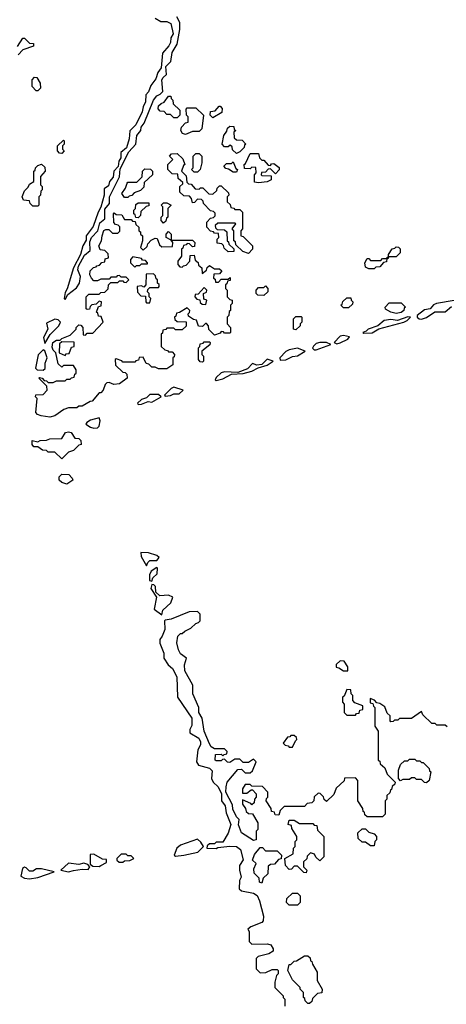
# Model space of a CAD drawing. Extents: x 2889633 to 3052318, y 540750 to 918690.
# Tile 203 of 256: x 2920788 to 2923301, y 728435 to 734239. Entities that reach past the tile are written whole.
import ezdxf

# ---------------------------------------------------------------- set-up
doc = ezdxf.new("R2010")
doc.units = 0

msp = doc.modelspace()

# ---------------------------------------------------------------- linework, layer by layer
at = {"layer": '0CON02XD'}
for points in [[(2921585, 734247.5), (2921618.3, 734228.3), (2921655, 734227.5), (2921677, 734217), (2921691.2, 734155), (2921678.3, 734131.7), (2921676.2, 734105), (2921666.7, 734085), (2921628.3, 734041.7), (2921621.2, 733955), (2921602.1, 733927.9), (2921589.1, 733890.9), (2921559.4, 733850.6), (2921545.7, 733814.3), (2921530, 733795), (2921529.2, 733755), (2921514.5, 733725.4), (2921508.6, 733695), (2921471.2, 733618.8), (2921436.1, 733583.9), (2921433, 733537), (2921416, 733484), (2921382.5, 733455), (2921383.3, 733425), (2921371.2, 733405), (2921366.7, 733373.3), (2921342, 733345), (2921339.1, 733310.9), (2921316.2, 733285), (2921310.3, 733259.7), (2921285, 733242.5), (2921286, 733205), (2921265.8, 733134.2), (2921249.2, 733105), (2921219.7, 733020.3), (2921180, 732965), (2921180, 732940), (2921160, 732905), (2921146.2, 732853.8), (2921104, 732775), (2921068, 732652), (2921055, 732630), (2921050, 732595), (2921055, 732590)], [(2921055, 732590), (2921071.2, 732618.8), (2921121.7, 732658.3), (2921140, 732685), (2921146.1, 732723.9), (2921130.8, 732765), (2921134, 732786), (2921168.8, 732851.2), (2921201.7, 732878.3), (2921201.2, 732928.8), (2921210, 732955), (2921247.5, 732995), (2921259.2, 733040.8), (2921288.8, 733065), (2921289.2, 733120.8), (2921316.2, 733155), (2921317.5, 733195), (2921375, 733312.5), (2921380, 733360), (2921430.8, 733459.2), (2921471.2, 733505), (2921477.5, 733555), (2921501.2, 733585), (2921504.1, 733605.9), (2921521.7, 733628.3), (2921575, 733763.3), (2921595, 733790), (2921615, 733798.8), (2921630, 733815), (2921625.8, 733885), (2921631.9, 733898.1), (2921652.5, 733915), (2921648.3, 733961.7), (2921677, 733993), (2921686.2, 734045), (2921716.2, 734095), (2921731.7, 734181.7), (2921731.7, 734221.7), (2921713.3, 734255)], [(2920775, 734080), (2920805, 734130), (2920815, 734130), (2920845, 734100), (2920868.3, 734098.3), (2920868.3, 734081.7), (2920805, 734060), (2920778.3, 734031.7)], [(2920895, 733820), (2920885, 733820), (2920860, 733845), (2920860, 733885), (2920875, 733900), (2920888.3, 733898.3), (2920907.5, 733865), (2920910, 733835), (2920895, 733820)], [(2921715, 733660), (2921695, 733660), (2921675, 733680), (2921655, 733680), (2921638.3, 733698.3), (2921615, 733700), (2921603, 733713), (2921605, 733730), (2921620, 733745), (2921638.3, 733751.7), (2921665, 733787.5), (2921678.3, 733788.3), (2921680, 733775), (2921690, 733765), (2921691.7, 733741.7), (2921730, 733705), (2921730, 733675), (2921715, 733660)], [(2921765, 733562.5), (2921747, 733567), (2921737.5, 733585), (2921740, 733605), (2921765, 733630), (2921780, 733635), (2921780, 733665), (2921770, 733675), (2921768.3, 733711.7), (2921775, 733720), (2921825, 733720), (2921870, 733675), (2921860, 733595), (2921845, 733580), (2921805, 733580), (2921765, 733562.5)], [(2921925, 733660), (2921910, 733675), (2921911.7, 733698.3), (2921938.3, 733701.7), (2921961.7, 733728.3), (2921968.3, 733728.3), (2921980, 733715), (2921978.3, 733691.7), (2921925, 733660)], [(2922065, 733450), (2922041.7, 733471.7), (2922038.3, 733488.3), (2922028.3, 733498.3), (2922015, 733490), (2921995, 733490), (2921980, 733505), (2921990, 733555), (2922008.3, 733581.7), (2922011.7, 733598.3), (2922025, 733610), (2922048.3, 733608.3), (2922051.7, 733591.7), (2922060, 733585), (2922050, 733575), (2922051.7, 733541.7), (2922065, 733530), (2922098.3, 733528.3), (2922120, 733505), (2922111.7, 733498.3), (2922110, 733485), (2922085, 733460), (2922065, 733450)], [(2921035, 733450), (2921021.7, 733451.7), (2921010, 733465), (2921010, 733495), (2921045, 733527.5), (2921050, 733525), (2921050, 733505), (2921040, 733495), (2921040, 733475), (2921050, 733465), (2921035, 733450)], [(2922135, 732860), (2922101.7, 732871.7), (2922061.7, 732911.7), (2922058.3, 732928.3), (2922050, 732935), (2922050, 732995), (2922040, 733005), (2922060, 733035), (2922055, 733040), (2921955, 733040), (2921940, 733025), (2921941.7, 733011.7), (2921951.7, 733001.7), (2921995, 733000), (2922008.3, 732988.3), (2922010, 732935), (2922018.3, 732928.3), (2922020, 732915), (2922048.3, 732888.3), (2922048.3, 732871.7), (2922015, 732870), (2921991.7, 732891.7), (2921988.3, 732908.3), (2921978.3, 732918.3), (2921951.7, 732921.7), (2921950, 732945), (2921960, 732955), (2921958.3, 732978.3), (2921935, 732980), (2921928.3, 732988.3), (2921911.7, 732991.7), (2921890, 733015), (2921890, 733045), (2921911.7, 733068.3), (2921928.3, 733071.7), (2921938.3, 733081.7), (2921938.3, 733098.3), (2921928.3, 733108.3), (2921911.7, 733111.7), (2921870, 733155), (2921868.3, 733168.3), (2921858.3, 733178.3), (2921835, 733180), (2921818.3, 733161.7), (2921805, 733160), (2921800, 733185), (2921788.3, 733198.3), (2921755, 733200), (2921731.7, 733221.7), (2921730, 733255), (2921748.3, 733271.7), (2921748.3, 733278.3), (2921721.7, 733301.7), (2921718.3, 733328.3), (2921685, 733330), (2921660, 733355), (2921660, 733385), (2921690, 733415), (2921670, 733435), (2921681.7, 733448.3), (2921715, 733450), (2921748.3, 733418.3), (2921760, 733385), (2921751.7, 733378.3), (2921740, 733345), (2921768.3, 733318.3), (2921771.7, 733281.7), (2921781.7, 733271.7), (2921798.3, 733268.3), (2921821.7, 733241.7), (2921845, 733240), (2921852.5, 733247.5), (2921867, 733247), (2921901.7, 733211.7), (2921925, 733210), (2921948.3, 733231.7), (2921950, 733245), (2921965, 733260), (2921975, 733260), (2922018.3, 733218.3), (2922020, 733205), (2922010, 733195), (2922010, 733165), (2922028.3, 733148.3), (2922031.7, 733131.7), (2922048.3, 733128.3), (2922055, 733120), (2922085, 733120), (2922100, 733105), (2922100, 733005), (2922090, 732995), (2922090, 732965), (2922105, 732960), (2922160, 732905), (2922160, 732885), (2922135, 732860)], [(2921835, 733340), (2921815, 733340), (2921800, 733355), (2921810, 733365), (2921810, 733435), (2921825, 733450), (2921845, 733450), (2921860, 733435), (2921860, 733395), (2921850, 733355), (2921835, 733340)], [(2922065, 733340), (2922045, 733340), (2922018.3, 733358.3), (2922001.7, 733361.7), (2921990, 733375), (2922005, 733390), (2922035, 733390), (2922045, 733400), (2922061.7, 733361.7), (2922070, 733355), (2922065, 733340)], [(2922195, 733277.5), (2922171.7, 733281.7), (2922170, 733325), (2922180, 733335), (2922178.3, 733368.3), (2922155, 733370), (2922145, 733360), (2922111.7, 733361.7), (2922110, 733385), (2922118.3, 733391.7), (2922145, 733450), (2922195, 733450), (2922200, 733425), (2922215, 733410), (2922225, 733410), (2922251.7, 733381.7), (2922265, 733380), (2922271.7, 733388.3), (2922285, 733390), (2922317, 733367), (2922317, 733353), (2922295, 733330), (2922265, 733360), (2922251.7, 733358.3), (2922235, 733340), (2922211.7, 733338.3), (2922210, 733325), (2922215, 733320), (2922268.3, 733318.3), (2922270, 733295), (2922245, 733282.5), (2922195, 733277.5)], [(2920895, 733140), (2920865, 733140), (2920850, 733155), (2920845, 733170), (2920810, 733175), (2920802.5, 733195), (2920815, 733230), (2920838.3, 733251.7), (2920845, 733270), (2920870, 733285), (2920870, 733345), (2920878.3, 733351.7), (2920880, 733365), (2920895, 733380), (2920915, 733387.5), (2920935, 733370), (2920937.5, 733345), (2920910, 733315), (2920910, 733265), (2920920, 733255), (2920920, 733235), (2920911.7, 733228.3), (2920910, 733205), (2920900, 733195), (2920900, 733145), (2920895, 733140)], [(2921425, 733190), (2921405, 733190), (2921390, 733215), (2921410, 733245), (2921420, 733275), (2921425, 733280), (2921478.3, 733281.7), (2921508.3, 733311.7), (2921510, 733345), (2921525, 733360), (2921558.3, 733358.3), (2921570, 733345), (2921570, 733325), (2921521.7, 733278.3), (2921518.3, 733251.7), (2921498.3, 733231.7), (2921461.7, 733218.3), (2921448.3, 733201.7), (2921431.7, 733198.3), (2921425, 733190)], [(2921485, 733070), (2921471.7, 733071.7), (2921468.3, 733088.3), (2921460, 733095), (2921460, 733115), (2921470, 733125), (2921471.7, 733148.3), (2921485, 733160), (2921548.3, 733158.3), (2921548.3, 733141.7), (2921531.7, 733138.3), (2921501.7, 733108.3), (2921500, 733085), (2921485, 733070)], [(2921635, 733040), (2921620, 733055), (2921620, 733075), (2921630, 733085), (2921630, 733135), (2921620, 733145), (2921635, 733160), (2921655, 733160), (2921680, 733145), (2921660, 733125), (2921660, 733075), (2921651.7, 733068.3), (2921648.3, 733051.7), (2921635, 733040)], [(2920965, 731896.7), (2920913.6, 731903.6), (2920891.7, 731911.7), (2920882.5, 731922.5), (2920890, 732005), (2920880, 732015), (2920881.7, 732028.3), (2920925, 732030), (2920950, 732055), (2920948.3, 732078.3), (2920900, 732125), (2920905, 732130), (2920920, 732125), (2920931.7, 732111.7), (2920945, 732110), (2920955, 732100), (2920985, 732100), (2921005, 732110), (2921055, 732110), (2921065, 732120), (2921085, 732120), (2921091.7, 732128.3), (2921108.3, 732131.7), (2921111.7, 732148.3), (2921120, 732155), (2921120, 732175), (2921105, 732200), (2921045, 732200), (2921035, 732190), (2921015, 732210), (2921000, 732275), (2920985, 732290), (2920978.3, 732308.3), (2920982.5, 732335), (2921005, 732350), (2921025, 732350), (2921035, 732360), (2921085, 732380), (2921120, 732415), (2921120, 732425), (2921135, 732440), (2921148.3, 732438.3), (2921160, 732425), (2921161.7, 732381.7), (2921175, 732380), (2921185, 732390), (2921218.3, 732391.7), (2921280, 732455), (2921268.3, 732488.3), (2921251.7, 732491.7), (2921248.3, 732508.3), (2921240, 732515), (2921251.7, 732548.3), (2921268.3, 732551.7), (2921270, 732575), (2921255, 732580), (2921238.3, 732561.7), (2921211.7, 732558.3), (2921201.7, 732548.3), (2921198.3, 732531.7), (2921185, 732530), (2921180, 732535), (2921180, 732605), (2921195, 732620), (2921255, 732620), (2921265, 732630), (2921288.3, 732631.7), (2921308.3, 732651.7), (2921310, 732675), (2921325, 732690), (2921365, 732690), (2921375, 732700), (2921395, 732700), (2921401.7, 732691.7), (2921415, 732690), (2921430, 732705), (2921415, 732720), (2921385, 732720), (2921375, 732730), (2921361.7, 732728.3), (2921355, 732720), (2921325, 732720), (2921315, 732710), (2921265, 732710), (2921245, 732700), (2921225, 732700), (2921210, 732715), (2921200, 732735), (2921201.7, 732758.3), (2921221.7, 732778.3), (2921238.3, 732781.7), (2921241.7, 732788.3), (2921258.3, 732791.7), (2921271.7, 732808.3), (2921288.3, 732811.7), (2921291.7, 732828.3), (2921310, 732835), (2921308.3, 732858.3), (2921288.3, 732878.3), (2921261.7, 732881.7), (2921253.3, 732905), (2921270, 732935), (2921272.5, 732965), (2921284.1, 732995.9), (2921295, 733002.5), (2921311.7, 733001.7), (2921335, 732980), (2921365, 732980), (2921378.3, 732991.7), (2921378.3, 733018.3), (2921368.3, 733028.3), (2921351.7, 733031.7), (2921343, 733043), (2921340, 733095), (2921345, 733100), (2921355, 733090), (2921388.3, 733088.3), (2921405, 733060), (2921445, 733060), (2921451.7, 733051.7), (2921468.3, 733048.3), (2921471.7, 733031.7), (2921490, 733015), (2921490, 732995), (2921498.3, 732988.3), (2921500, 732975), (2921510, 732965), (2921510, 732935), (2921500, 732895), (2921515, 732880), (2921538.3, 732901.7), (2921541.7, 732918.3), (2921561.7, 732938.3), (2921585, 732950), (2921598.3, 732948.3), (2921611.7, 732911.7), (2921625, 732900), (2921688.3, 732901.7), (2921690, 732925), (2921680, 732940), (2921650, 732955), (2921650, 732975), (2921665, 732990), (2921680, 732975), (2921680, 732940), (2921805, 732940), (2921820, 732925), (2921818.3, 732901.7), (2921805, 732900), (2921788.3, 732918.3), (2921775, 732920), (2921768.3, 732911.7), (2921751.7, 732908.3), (2921748.3, 732891.7), (2921740, 732885), (2921740, 732845), (2921720, 732815), (2921720, 732795), (2921731.7, 732781.7), (2921745, 732780), (2921751.7, 732788.3), (2921768.3, 732791.7), (2921790, 732815), (2921791.7, 732848.3), (2921815, 732850), (2921821.7, 732821.7), (2921838.3, 732808.3), (2921841.7, 732791.7), (2921860, 732775), (2921861.7, 732741.7), (2921888.3, 732761.7), (2921891.7, 732778.3), (2921905, 732790), (2921935, 732770), (2921965, 732770), (2921978.3, 732758.3), (2921965, 732740), (2921931.7, 732738.3), (2921930, 732715), (2921938.3, 732708.3), (2921941.7, 732691.7), (2921958.3, 732691.7), (2921975, 732710), (2922015, 732710), (2922028.3, 732718.3), (2922028.3, 732701.7), (2922011.7, 732698.3), (2922008.3, 732681.7), (2922000, 732675), (2922000, 732655), (2922010, 732645), (2922010, 732605), (2922025, 732590), (2922040, 732585), (2922040, 732565), (2922030, 732555), (2922030, 732525), (2922021.7, 732518.3), (2922020, 732495), (2922010, 732485), (2922010, 732445), (2922030, 732425), (2922030, 732395), (2922025, 732390), (2921995, 732390), (2921988.3, 732398.3), (2921975, 732400), (2921968.3, 732391.7), (2921935, 732380), (2921901.7, 732411.7), (2921900, 732435), (2921888.3, 732448.3), (2921881.7, 732448.3), (2921865, 732430), (2921841.7, 732431.7), (2921828.3, 732468.3), (2921811.7, 732471.7), (2921781.7, 732491.7), (2921780, 732505), (2921788.3, 732511.7), (2921790, 732525), (2921775, 732540), (2921728.3, 732511.7), (2921711.7, 732508.3), (2921708.3, 732491.7), (2921700, 732485), (2921701.7, 732471.7), (2921715, 732460), (2921768.3, 732458.3), (2921768.3, 732431.7), (2921745, 732410), (2921705, 732410), (2921695, 732420), (2921655, 732420), (2921648.3, 732411.7), (2921631.7, 732408.3), (2921628.3, 732391.7), (2921620, 732385), (2921621.7, 732311.7), (2921641.7, 732291.7), (2921658.3, 732288.3), (2921665, 732280), (2921685, 732280), (2921700, 732265), (2921698.3, 732251.7), (2921690, 732245), (2921690, 732205), (2921655, 732180), (2921605, 732180), (2921585, 732190), (2921565, 732190), (2921548.3, 732208.3), (2921531.7, 732211.7), (2921515, 732250), (2921491.7, 732248.3), (2921488.3, 732231.7), (2921471.7, 732228.3), (2921465, 732220), (2921395, 732220), (2921388.3, 732228.3), (2921355, 732240), (2921350, 732235), (2921351.7, 732201.7), (2921395, 732160), (2921408.3, 732158.3), (2921418.3, 732148.3), (2921420, 732125), (2921375, 732092.5), (2921341.7, 732088.3), (2921315, 732100), (2921301.7, 732098.3), (2921291.7, 732088.3), (2921280, 732055), (2921265, 732040), (2921255, 732040), (2921215, 731990), (2921201.7, 731988.3), (2921155, 731960), (2921135, 731960), (2921125, 731950), (2921075, 731950), (2921048.3, 731941.7), (2920995, 731903.3), (2920965, 731896.7)], [(2922875, 732770), (2922845, 732770), (2922825, 732780), (2922820, 732805), (2922835, 732830), (2922845, 732830), (2922855, 732820), (2922915, 732820), (2922925, 732830), (2922950, 732830), (2922951.7, 732838.3), (2922960, 732840), (2922960, 732855), (2922981.7, 732888.3), (2922998.3, 732891.7), (2923005, 732900), (2923018.3, 732898.3), (2923028.3, 732888.3), (2923030, 732865), (2923005, 732840), (2922960, 732840), (2922958.3, 732831.7), (2922950, 732830), (2922948.3, 732811.7), (2922931.7, 732808.3), (2922908.3, 732781.7), (2922885, 732780), (2922875, 732770)], [(2921465, 732780), (2921475, 732790), (2921495, 732790), (2921505, 732800), (2921540, 732800), (2921540, 732805), (2921528.3, 732818.3), (2921511.7, 732821.7), (2921505, 732830), (2921455, 732840), (2921440, 732825), (2921440, 732805), (2921465, 732780)], [(2921555, 732570), (2921560, 732595), (2921550, 732605), (2921550, 732625), (2921540, 732635), (2921541.7, 732648.3), (2921555, 732660), (2921605, 732660), (2921610, 732665), (2921608.3, 732678.3), (2921600, 732685), (2921600, 732705), (2921591.7, 732711.7), (2921588.3, 732728.3), (2921575, 732740), (2921531.7, 732738.3), (2921530, 732675), (2921518.3, 732661.7), (2921505, 732670), (2921480, 732665), (2921481.7, 732631.7), (2921501.7, 732611.7), (2921528.3, 732608.3), (2921530, 732575), (2921535, 732570), (2921555, 732570)], [(2921885, 732560), (2921890, 732585), (2921871.7, 732591.7), (2921870, 732625), (2921888.3, 732631.7), (2921890, 732645), (2921875, 732660), (2921838.3, 732621.7), (2921821.7, 732618.3), (2921820, 732605), (2921831.7, 732591.7), (2921848.3, 732588.3), (2921851.7, 732571.7), (2921861.7, 732561.7), (2921885, 732560)], [(2922225, 732612.5), (2922190, 732615), (2922180, 732625), (2922180, 732645), (2922195, 732660), (2922225, 732660), (2922235, 732670), (2922250, 732655), (2922250, 732635), (2922225, 732612.5)], [(2922725, 732540), (2922695, 732540), (2922680, 732555), (2922688.3, 732561.7), (2922691.7, 732578.3), (2922715, 732600), (2922738.3, 732598.3), (2922740, 732585), (2922750, 732575), (2922748.3, 732561.7), (2922725, 732540)], [(2923347, 732583), (2923243.6, 732566.4), (2923225, 732557.5), (2923206.2, 732533.8), (2923171.7, 732528.3), (2923130, 732495), (2923130, 732485), (2923140, 732475), (2923155, 732472.5)], [(2923005, 732507.5), (2922973.8, 732513.8), (2922941.7, 732531.7), (2922940, 732545), (2922965, 732570), (2923035, 732570), (2923060, 732545), (2923051.7, 732538.3), (2923050, 732525), (2923035, 732513.3), (2923005, 732507.5)], [(2923155, 732472.5), (2923185, 732483.3), (2923233.6, 732516.4), (2923295, 732517.5), (2923331.7, 732548.3)], [(2920935, 732330), (2920966.2, 732383.8), (2921017.5, 732435), (2921027.5, 732455), (2921015, 732470), (2920995, 732472.5), (2920945, 732450), (2920952.5, 732415), (2920927.5, 732365), (2920935, 732330)], [(2922415, 732410), (2922400, 732415), (2922400, 732475), (2922415, 732490), (2922445, 732490), (2922450, 732485), (2922450, 732455), (2922440, 732445), (2922440, 732435), (2922415, 732410)], [(2922815, 732390), (2922865, 732392.5), (2922903, 732417), (2923050, 732455), (2923070, 732465), (2923090, 732485), (2923075, 732486.7), (2923013.9, 732466.1), (2922975, 732472), (2922935, 732466.2), (2922896.7, 732433.3), (2922840, 732415), (2922828.3, 732401.7), (2922810, 732395), (2922815, 732390)], [(2922655, 732327.5), (2922675, 732333.3), (2922720, 732355), (2922730, 732370), (2922695, 732376.7), (2922675, 732373.3), (2922640, 732335), (2922655, 732327.5)], [(2920925, 732173.3), (2920937, 732183), (2920936.7, 732215), (2920948.8, 732245), (2920935.8, 732285.8), (2920925, 732292.5), (2920896.7, 732263.3), (2920881.2, 732185), (2920890, 732175), (2920925, 732173.3)], [(2921055, 732260), (2921061.7, 732268.3), (2921078.3, 732271.7), (2921091.7, 732308.3), (2921108.3, 732311.7), (2921108.3, 732338.3), (2921035, 732340), (2921021.7, 732328.3), (2921020, 732275), (2921055, 732260)], [(2921865, 732220), (2921851.7, 732221.7), (2921840, 732235), (2921840, 732305), (2921848.3, 732311.7), (2921851.7, 732328.3), (2921868.3, 732331.7), (2921875, 732340), (2921905, 732340), (2921910, 732335), (2921908.3, 732321.7), (2921860, 732285), (2921860, 732265), (2921870, 732255), (2921870, 732225), (2921865, 732220)], [(2922322.5, 732232.5), (2922355, 732233.3), (2922395, 732252.5), (2922425, 732257.5), (2922470, 732285), (2922425, 732302.5), (2922375, 732292.5), (2922355, 732282.5), (2922320, 732245), (2922322.5, 732232.5)], [(2922523, 732293), (2922535, 732293.3), (2922620, 732325), (2922595, 732336.7), (2922556.4, 732336.4), (2922535, 732330), (2922517.5, 732315), (2922513, 732303), (2922523, 732293)], [(2921945, 732112.5), (2921985, 732122.5), (2922035, 732150), (2922105, 732152.5), (2922155, 732167.5), (2922193, 732187), (2922245, 732202.5), (2922280, 732225), (2922245, 732237.5), (2922213.3, 732206.7), (2922185, 732202.5), (2922158.3, 732211.7), (2922130, 732180), (2922071.7, 732158.3), (2921995, 732162.5), (2921975, 732157.5), (2921945, 732130), (2921940, 732115), (2921945, 732112.5)], [(2921645, 732020), (2921675, 732022.5), (2921695, 732032.5), (2921727, 732033), (2921750, 732055), (2921695, 732072.5), (2921680, 732065), (2921640, 732025), (2921645, 732020)], [(2921485, 731970), (2921505, 731972.5), (2921545, 731987.5), (2921566.4, 731983.6), (2921620, 732015), (2921605, 732030), (2921555, 732030), (2921535, 732010), (2921505, 732000), (2921481.7, 731978.3), (2921485, 731970)], [(2921225, 731830), (2921245, 731832.5), (2921255, 731842.5), (2921262.5, 731875), (2921255, 731892.5), (2921205, 731878.8), (2921182.5, 731865), (2921177.5, 731855), (2921205, 731836.7), (2921225, 731830)], [(2921035, 731650), (2920995, 731690), (2920955, 731690), (2920945, 731700), (2920921.7, 731701.7), (2920895, 731720), (2920871.7, 731721.7), (2920860, 731735), (2920861.7, 731758.3), (2920895, 731750), (2920908.3, 731758.3), (2920945, 731760), (2920965, 731767.5), (2921035, 731770), (2921057.5, 731805), (2921075, 731810), (2921090, 731805), (2921111.7, 731771.7), (2921135, 731770), (2921148.3, 731758.3), (2921150, 731735), (2921135, 731730), (2921105, 731700), (2921075, 731690), (2921035, 731650)], [(2921065, 731500), (2921035, 731510), (2921020, 731525), (2921020, 731545), (2921035, 731560), (2921077, 731557), (2921097, 731537), (2921100, 731525), (2921065, 731500)], [(2921535, 731020), (2921541.7, 731038.3), (2921555, 731050), (2921595, 731050), (2921608.3, 731068.3), (2921595, 731080), (2921547, 731097), (2921501.7, 731098.3), (2921503.3, 731075), (2921535, 731020)], [(2921565, 730930), (2921571.7, 730948.3), (2921597, 730973), (2921600, 731005), (2921595, 731010), (2921561.7, 730988.3), (2921553, 730967), (2921553, 730933), (2921565, 730930)], [(2921625, 730730), (2921631.7, 730758.3), (2921678.3, 730801.7), (2921690, 730835), (2921665, 730847.5), (2921612.5, 730842.5), (2921590, 730865), (2921588.3, 730898.3), (2921578.3, 730908.3), (2921565, 730910), (2921560, 730885), (2921592.5, 730835), (2921580, 730765), (2921625, 730730)], [(2922151.7, 729698.3), (2922158.3, 729698.3), (2922180, 729675), (2922180, 729655), (2922170, 729645), (2922168.3, 729621.7), (2922155, 729610), (2922148.3, 729618.3), (2922100, 729640), (2922100, 729615), (2922118.3, 729588.3), (2922121.7, 729571.7), (2922135, 729560), (2922158.3, 729558.3), (2922190, 729505), (2922190, 729465), (2922180, 729455), (2922180, 729405), (2922165, 729400), (2922094, 729445), (2922077, 729493), (2922080, 729525), (2922065, 729540), (2922042.5, 729585), (2922041.7, 729611.7), (2922002.5, 729685), (2922003.6, 729716.4), (2922010, 729745), (2922071.7, 729818.3), (2922095, 729820), (2922115, 729800), (2922145, 729800), (2922158.3, 729811.7), (2922180, 729865), (2922165, 729880), (2922135, 729860), (2922105, 729860), (2922085, 729880), (2922055, 729880), (2922025, 729860), (2922011.7, 729861.7), (2921995, 729880), (2921981.7, 729878.3), (2921975, 729870), (2921945, 729870), (2921940, 729875), (2921941.7, 729908.3), (2921975, 729910), (2921985, 729900), (2921991.7, 729908.3), (2922008.3, 729911.7), (2922010, 729925), (2921995, 729940), (2921935, 729940), (2921915, 729952.5), (2921905, 729970), (2921873.8, 730045), (2921861.7, 730121.7), (2921843.3, 730155), (2921842.5, 730185), (2921807.5, 730265), (2921807, 730317), (2921760.7, 730400.7), (2921757.5, 730435), (2921770, 730475), (2921735, 730500), (2921722.5, 730525), (2921712.5, 730565), (2921720, 730605), (2921735, 730620), (2921745, 730620), (2921760, 730635), (2921795, 730652.5), (2921825, 730680), (2921840, 730685), (2921850, 730695), (2921850, 730735), (2921835, 730750), (2921785, 730747.5), (2921680, 730705), (2921645, 730700), (2921640, 730695), (2921643.3, 730645), (2921627.5, 730605), (2921612.5, 730585), (2921613, 730563), (2921637.5, 730505), (2921637.5, 730475), (2921662.5, 730435), (2921687.5, 730415), (2921712.5, 730365), (2921717.5, 730245), (2921801.7, 730121.7), (2921801.7, 730078.3), (2921790, 730055), (2921790, 730035), (2921843, 730003), (2921853, 729983), (2921852.5, 729965), (2921837.5, 729935), (2921830, 729865), (2921840, 729845), (2921905, 729826.7), (2921920.7, 729810.7), (2921917.5, 729765), (2921927.5, 729745), (2921957, 729717), (2921976.7, 729675), (2921976.7, 729635), (2921998.8, 729605), (2922003.8, 729563.8), (2922031.2, 729495), (2922015.8, 729444.2), (2921985, 729390), (2921945, 729390), (2921935, 729380), (2921905, 729380), (2921891.7, 729368.3), (2921890, 729355), (2921945, 729352.5), (2921955, 729360), (2922025, 729367.5), (2922065, 729365.8), (2922087.5, 729347.5), (2922103.9, 729286.1), (2922083, 729253), (2922082.5, 729225), (2922092.5, 729185), (2922082.5, 729165), (2922080, 729115), (2922095, 729103.3), (2922165, 729089.2), (2922185.7, 729075.7), (2922201.2, 729045), (2922224.2, 728955), (2922222.5, 728927.5), (2922215, 728916.7), (2922148.3, 728891.7), (2922131.7, 728878.3), (2922140, 728865), (2922140, 728805), (2922155, 728790), (2922248.3, 728791.7), (2922266.4, 728786.4), (2922281.7, 728761.7), (2922281.7, 728748.3), (2922255, 728732.5), (2922193, 728717), (2922180, 728705), (2922180, 728645), (2922205, 728620), (2922237, 728623), (2922275, 728640), (2922305, 728640), (2922310, 728635), (2922310, 728615), (2922300, 728605), (2922290, 728565), (2922290, 728535), (2922340, 728485), (2922340, 728475), (2922350, 728465), (2922350, 728425)], [(2922720, 730400), (2922720, 730425), (2922698.3, 730458.3), (2922675, 730460), (2922651.7, 730438.3), (2922651.7, 730421.7), (2922668.3, 730418.3), (2922695, 730400), (2922715, 730400), (2922720, 730400)], [(2922765, 730140), (2922771.7, 730148.3), (2922788.3, 730151.7), (2922791.7, 730168.3), (2922808.3, 730171.7), (2922810, 730195), (2922761.7, 730211.7), (2922750, 730225), (2922750, 730255), (2922740, 730265), (2922738.3, 730288.3), (2922715, 730290), (2922698.3, 730251.7), (2922690, 730245), (2922690, 730215), (2922700, 730205), (2922700, 730155), (2922715, 730140), (2922765, 730140)], [(2923305, 730070), (2923295, 730080), (2923245, 730080), (2923235, 730090), (2923215, 730090), (2923161.7, 730141.7), (2923155, 730160), (2923095, 730120), (2923025, 730120), (2923015, 730110), (2922995, 730110), (2922988.3, 730101.7), (2922975, 730100), (2922970, 730105), (2922970, 730135), (2922951.7, 730151.7), (2922938.3, 730188.3), (2922908.3, 730208.3), (2922891.7, 730211.7), (2922878.3, 730228.3), (2922851.7, 730238.3), (2922851.7, 730211.7), (2922868.3, 730208.3), (2922871.7, 730191.7), (2922880, 730185), (2922880, 730075), (2922900, 730045), (2922900, 729875), (2922908.3, 729868.3), (2922911.7, 729851.7), (2922938.3, 729828.3), (2922951.7, 729791.7), (2923000, 729745), (2922998.3, 729731.7), (2922981.7, 729718.3), (2922978.3, 729701.7), (2922971.7, 729698.3), (2922968.3, 729681.7), (2922950, 729665), (2922950, 729645), (2922940, 729635), (2922940, 729555), (2922925, 729540), (2922835, 729540), (2922821.7, 729551.7), (2922818.3, 729568.3), (2922811.7, 729571.7), (2922808.3, 729588.3), (2922780, 729635), (2922780, 729755), (2922765, 729770), (2922701.7, 729768.3), (2922698.3, 729751.7), (2922651.7, 729708.3), (2922638.3, 729671.7), (2922595, 729630), (2922581.7, 729641.7), (2922578.3, 729658.3), (2922558.3, 729678.3), (2922545, 729680), (2922521.7, 729658.3), (2922520, 729635), (2922508.3, 729621.7), (2922481.7, 729618.3), (2922465, 729600), (2922345, 729600), (2922321.7, 729578.3), (2922315, 729550), (2922291.7, 729551.7), (2922288.3, 729568.3), (2922271.7, 729571.7), (2922268.3, 729588.3), (2922240, 729635), (2922241.7, 729648.3), (2922250, 729655), (2922250, 729685), (2922218.3, 729718.3), (2922155, 729720), (2922145, 729730), (2922115, 729730), (2922100, 729705), (2922100, 729680), (2922125, 729680), (2922151.7, 729698.3)], [(2922395, 729950), (2922411.7, 729988.3), (2922420, 729995), (2922418.3, 730008.3), (2922405, 730020), (2922385, 730020), (2922378.3, 730011.7), (2922365, 730010), (2922340, 729975), (2922351.7, 729961.7), (2922368.3, 729958.3), (2922375, 729950), (2922395, 729950)], [(2923185, 729740), (2923171.7, 729741.7), (2923155, 729760), (2923125, 729760), (2923115, 729770), (2923095, 729770), (2923085, 729760), (2923045, 729760), (2923031.7, 729751.7), (2923020, 729765), (2923020, 729815), (2923031.7, 729848.3), (2923055, 729870), (2923075, 729870), (2923085, 729880), (2923115, 729880), (2923125, 729870), (2923145, 729870), (2923155, 729860), (2923165, 729860), (2923200, 729825), (2923201.7, 729811.7), (2923210, 729805), (2923200, 729755), (2923185, 729740)], [(2922475, 729210), (2922461.7, 729211.7), (2922425, 729250), (2922405, 729250), (2922388.3, 729231.7), (2922375, 729230), (2922353, 729253), (2922350, 729295), (2922398.3, 729321.7), (2922400, 729355), (2922410, 729365), (2922410, 729395), (2922420, 729405), (2922420, 729425), (2922391.7, 729471.7), (2922388.3, 729488.3), (2922370, 729495), (2922375, 729520), (2922405, 729520), (2922435, 729500), (2922515, 729500), (2922521.7, 729491.7), (2922538.3, 729488.3), (2922541.7, 729461.7), (2922580, 729425), (2922580, 729305), (2922555, 729280), (2922531.7, 729301.7), (2922525, 729320), (2922501.7, 729328.3), (2922481.7, 729308.3), (2922478.3, 729291.7), (2922460, 729275), (2922460, 729245), (2922480, 729225), (2922475, 729210)], [(2922875, 729370), (2922855, 729370), (2922825, 729390), (2922805, 729390), (2922781.7, 729411.7), (2922780, 729445), (2922805, 729470), (2922825, 729470), (2922845, 729450), (2922875, 729440), (2922890, 729425), (2922890, 729405), (2922880, 729395), (2922875, 729370)], [(2921705, 729307.5), (2921755, 729314), (2921837.7, 729332.3), (2921870, 729365), (2921855, 729390), (2921835, 729407.5), (2921735, 729372.5), (2921713.9, 729356.1), (2921697.5, 729315), (2921705, 729307.5)], [(2922215, 729150), (2922200, 729155), (2922198.3, 729178.3), (2922168.3, 729208.3), (2922167, 729233), (2922180, 729265), (2922160, 729285), (2922171.7, 729318.3), (2922205, 729360), (2922218.3, 729358.3), (2922235, 729340), (2922305, 729340), (2922330, 729315), (2922328.3, 729291.7), (2922311.7, 729288.3), (2922288.3, 729261.7), (2922265, 729260), (2922251.7, 729248.3), (2922250, 729205), (2922221.7, 729178.3), (2922215, 729150)], [(2921255, 729247.5), (2921265, 729252.5), (2921298.3, 729271.7), (2921298.3, 729288.3), (2921275, 729290), (2921225, 729320), (2921201.7, 729318.3), (2921201.7, 729261.7), (2921218.3, 729248.3), (2921255, 729247.5)], [(2921373, 729273), (2921395, 729273.3), (2921405, 729280), (2921437, 729283), (2921460, 729295), (2921445, 729310), (2921425, 729310), (2921415, 729320), (2921385, 729320), (2921360, 729295), (2921360, 729285), (2921373, 729273)], [(2920845, 729173.8), (2920895, 729182.5), (2920990, 729215), (2920915, 729233.3), (2920887, 729233), (2920865, 729220), (2920845, 729220), (2920825, 729240), (2920815, 729242.5), (2920803.3, 729235), (2920795, 729190), (2920815, 729178.8), (2920845, 729173.8)], [(2921075, 729216.7), (2921105, 729223.3), (2921155, 729232.5), (2921190, 729230), (2921200, 729245), (2921188.3, 729258.3), (2921165, 729267.5), (2921135, 729260), (2921075, 729267.5), (2921030, 729225), (2921075, 729216.7)], [(2922425, 729020), (2922375, 729020), (2922360, 729035), (2922361.7, 729058.3), (2922395, 729090), (2922425, 729090), (2922440, 729075), (2922440, 729035), (2922425, 729020)], [(2922495, 728440), (2922485, 728440), (2922470, 728455), (2922468.3, 728468.3), (2922460, 728475), (2922460, 728505), (2922440, 728525), (2922440, 728535), (2922395, 728580), (2922367.5, 728635), (2922375, 728670), (2922385, 728670), (2922405, 728690), (2922418.3, 728691.7), (2922465, 728720), (2922485, 728720), (2922498.3, 728708.3), (2922501.7, 728691.7), (2922508.3, 728688.3), (2922511.7, 728671.7), (2922540, 728625), (2922540, 728575), (2922570, 728525), (2922568.3, 728501.7), (2922541.7, 728498.3), (2922511.7, 728468.3), (2922508.3, 728451.7), (2922495, 728440)]]:
    msp.add_lwpolyline(points, dxfattribs=at)

doc.saveas('drawing.dxf')
